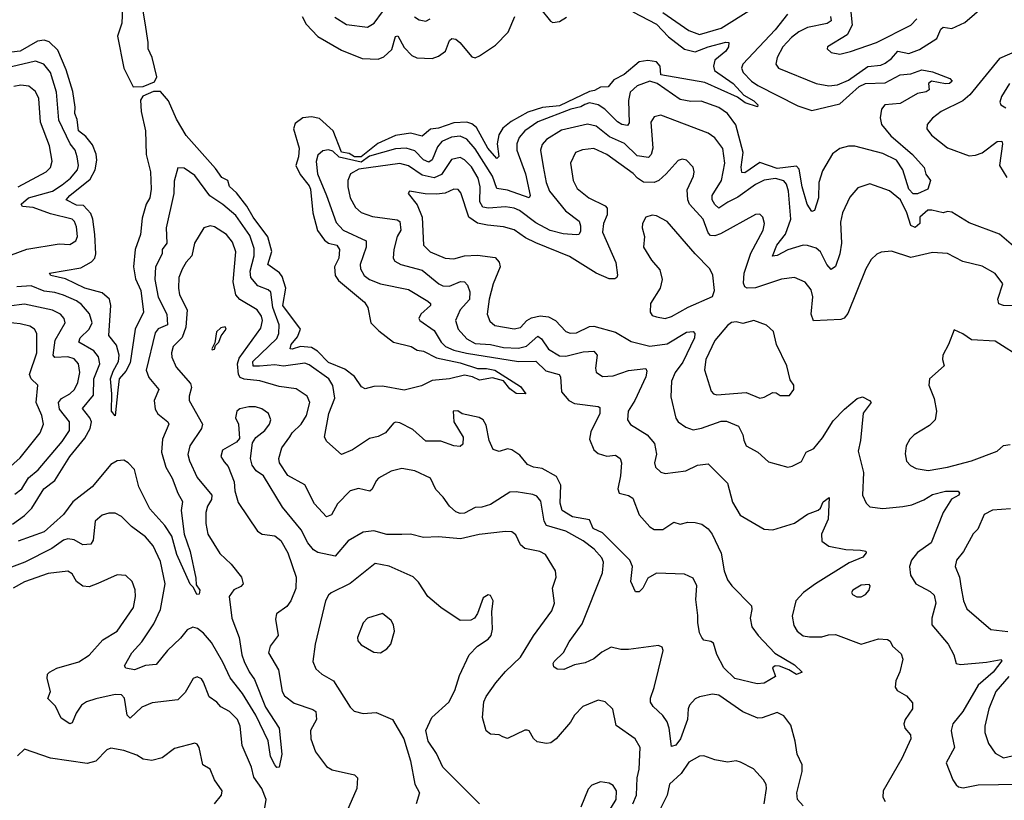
# Model space of a CAD drawing. Extents: x 1954683 to 2060285, y 904798 to 1016299.
# Tile 230 of 256: x 1979022 to 1983588, y 984271 to 987891. Entities that reach past the tile are written whole.
import ezdxf

# ---------------------------------------------------------------- set-up
doc = ezdxf.new("R2010")
doc.units = 0

msp = doc.modelspace()

# ---------------------------------------------------------------- linework, layer by layer
at = {"layer": '0CON10XD'}
for points in [[(1979499.2, 987945), (1979495.4, 987875), (1979475.5, 987814.5), (1979504.7, 987665), (1979548.9, 987578.9), (1979595, 987580), (1979647.3, 987602.7), (1979658.4, 987625), (1979635.8, 987715.8), (1979618, 987755), (1979618.6, 987785), (1979603.4, 987876.6), (1979584.7, 987995)], [(1982782.6, 987905), (1982785.3, 987885), (1982766.9, 987873.1), (1982675, 987854.2), (1982635, 987834.7), (1982602, 987808), (1982561.3, 987765), (1982534.6, 987715), (1982528.5, 987685), (1982541.4, 987665), (1982715, 987593.9), (1982775, 987583.9), (1982815, 987588.2), (1982865, 987610.5), (1982955, 987673.6), (1983015, 987679.7), (1983035, 987689.4), (1983065, 987710.3), (1983095, 987744.3), (1983145, 987733.1), (1983195, 987752.5), (1983275, 987803.3), (1983293.1, 987846.9), (1983305, 987855.5), (1983345, 987849.2), (1983405, 987878), (1983495, 987954.1)], [(1981866.2, 987926.2), (1981975, 987870), (1982031.5, 987811.5), (1982105, 987753.1), (1982155, 987741.1), (1982215, 987764), (1982296.8, 987786.8), (1982310, 987785), (1982308.5, 987765), (1982297.1, 987745), (1982246.4, 987703.6), (1982239.3, 987675), (1982243.5, 987655), (1982330.8, 987595), (1982380.3, 987540.3), (1982426.7, 987515), (1982445.6, 987495), (1982443.3, 987486.7), (1982386.7, 987505), (1982350.8, 987530.8), (1982198.8, 987598.8), (1981995, 987634.6), (1981991.5, 987675), (1981975.2, 987695.2), (1981935, 987701.4), (1981895, 987695.2), (1981825, 987635.7), (1981778, 987612), (1981750.6, 987579.4), (1981715, 987577), (1981688.3, 987561.7), (1981665, 987558.2), (1981525, 987490.3), (1981446.6, 987483.4), (1981379, 987461), (1981301.4, 987418.6), (1981262.3, 987387.7), (1981243.8, 987356.2), (1981235.7, 987315), (1981243.6, 987256.4), (1981235, 987246.9), (1981192.4, 987295), (1981140.2, 987390.2), (1981118.2, 987408.2), (1981095, 987415.6), (1981035, 987413), (1980965, 987387.4), (1980927.6, 987382.4), (1980889.2, 987350.8), (1980835, 987364), (1980765, 987353.8), (1980683.1, 987316.9), (1980605, 987254), (1980575, 987254.4), (1980549.4, 987269.4), (1980515, 987275.6), (1980475.5, 987375.5), (1980412.4, 987432.4), (1980375, 987440), (1980335.1, 987434.9), (1980300.1, 987409.9), (1980292.6, 987385), (1980318.2, 987295), (1980315.6, 987255), (1980302.9, 987215), (1980322.6, 987172.6), (1980365, 987120.7), (1980371.2, 987105), (1980381.5, 986995), (1980402.9, 986912.9), (1980435, 986867.8), (1980455, 986854.7), (1980493.3, 986845), (1980505.6, 986825), (1980502.6, 986785), (1980482.5, 986745), (1980484.5, 986704.5), (1980500.8, 986680.8), (1980621.1, 986581.1), (1980636.1, 986556.1), (1980650.7, 986485), (1980688.1, 986448.1), (1980755.6, 986395.6), (1980837.5, 986375), (1980865, 986358.5), (1980895, 986354.1), (1980955, 986323.2), (1981065, 986299.3), (1981145, 986272.5), (1981186.8, 986273.2), (1981225.8, 986265), (1981345, 986190), (1981370, 986155), (1981325, 986157.5), (1981295, 986178), (1981265.9, 986215.9), (1981215, 986230), (1981155, 986218.8), (1981122.5, 986235), (1981085, 986241.9), (1981015.6, 986225.6), (1980935, 986217.5), (1980885, 986191.9), (1980805, 986172.5), (1980705, 986190.4), (1980665, 986189.3), (1980625, 986178.5), (1980607.7, 986187.7), (1980575, 986236.2), (1980529.3, 986269.3), (1980455, 986300.7), (1980403, 986353), (1980375, 986369.8), (1980325, 986374.8), (1980285, 986362.4), (1980276, 986365), (1980281.4, 986385), (1980310.1, 986419.9), (1980324.7, 986455), (1980242.3, 986565), (1980256.5, 986645), (1980239, 986699), (1980226.6, 986716.6), (1980173.4, 986755), (1980191.1, 986815), (1980173, 986883), (1980105, 986974.7), (1980075.2, 987025.2), (1980027.2, 987087.2), (1979995, 987116.5), (1979986.7, 987145), (1979959.1, 987159.1), (1979930.9, 987200.9), (1979794, 987354), (1979749.9, 987429.9), (1979711.7, 987515), (1979675, 987558.3), (1979642, 987558), (1979593.6, 987536.4), (1979582.1, 987517.9), (1979585.5, 987465.5), (1979606, 987375), (1979609.5, 987265), (1979629.3, 987185), (1979631.4, 987105), (1979625.2, 987065), (1979609, 987035), (1979589.5, 986970.5), (1979582.3, 986895), (1979557.6, 986825), (1979549.8, 986745), (1979559.6, 986689.6), (1979584, 986635), (1979596.9, 986535), (1979558.1, 986455), (1979535, 986299.2), (1979515, 986260), (1979483.3, 986225), (1979477.8, 986172.2), (1979465, 986053.3)], [(1982583.3, 987916.7), (1982526.2, 987843.8), (1982375.4, 987685), (1982369.3, 987665), (1982377.2, 987645), (1982415, 987605.3), (1982445.2, 987585.2), (1982631, 987491), (1982695, 987468.7), (1982825, 987499.8), (1982915, 987580), (1982944.5, 987595), (1983035, 987597.7), (1983105, 987635.3), (1983155, 987639.3), (1983205, 987657.3), (1983255, 987649.5), (1983335, 987618.5), (1983346.2, 987605), (1983334.6, 987595.4), (1983315, 987593.3), (1983250, 987605), (1983236.7, 987595), (1983240, 987565), (1983225, 987556), (1983185, 987548.9), (1983105, 987502.1), (1983033.6, 987495), (1983019.3, 987475), (1983011.9, 987435), (1983018.2, 987405), (1983061.4, 987351.4), (1983162.9, 987265), (1983215.8, 987205), (1983224, 987174), (1983246, 987145), (1983233.8, 987105), (1983185, 987083.1), (1983165, 987082.3), (1983145.3, 987105), (1983117.7, 987195), (1983088.7, 987238.7), (1983025, 987270.7), (1982895, 987304.1), (1982865, 987304.6), (1982825, 987293.1), (1982791, 987269), (1982745, 987190), (1982728.2, 987135), (1982726.1, 987063.9), (1982708, 987005), (1982695, 987001.2), (1982673.3, 987035), (1982651.3, 987115), (1982637.5, 987197.5), (1982625, 987211.7), (1982535, 987200.9), (1982455, 987228.4), (1982385, 987180.9), (1982371.4, 987181.4), (1982367.4, 987207.4), (1982376.4, 987275), (1982343.6, 987403.6), (1982304.7, 987455), (1982265, 987483.5), (1982182.6, 987512.6), (1982135, 987511.8), (1982085, 987519.7), (1981978.5, 987595), (1981945, 987604.7), (1981885, 987583.3), (1981853.1, 987555), (1981844.8, 987515.2), (1981848.2, 987411.8), (1981840, 987400), (1981815, 987403.8), (1981795, 987416.3), (1981735.1, 987475.1), (1981705, 987495.2), (1981665, 987505.7), (1981642.6, 987497.4), (1981623.8, 987486.2), (1981578.2, 987475), (1981425, 987417.5), (1981364.9, 987375.1), (1981338.7, 987345), (1981327.5, 987315), (1981327.7, 987285), (1981368.3, 987175), (1981389.1, 987075), (1981385, 987064.6), (1981285, 987099.8), (1981235, 987107.9), (1981215.2, 987165), (1981135, 987292.4), (1981095, 987335.8), (1981065, 987350.4), (1981025, 987346.5), (1980980, 987325), (1980959.6, 987300.4), (1980935, 987241.1), (1980919.5, 987230.5), (1980895, 987240.5), (1980855, 987282.6), (1980815, 987294.8), (1980765, 987291.9), (1980645, 987256.9), (1980605, 987230), (1980503.3, 987253.3), (1980475, 987281.1), (1980455, 987287.5), (1980427.9, 987282.1), (1980405, 987262), (1980397.3, 987232.7), (1980402.5, 987175), (1980445.7, 987075), (1980489.4, 986949.4), (1980522.1, 986915), (1980628.2, 986865), (1980629.6, 986835), (1980601.1, 986755), (1980602.9, 986735), (1980620, 986705), (1980645, 986686.5), (1980695, 986665.9), (1980825, 986639.3), (1980914.4, 986585), (1980927.5, 986575), (1980927.5, 986565), (1980882.9, 986525), (1980873.8, 986505), (1980878, 986495), (1980945, 986450), (1980977.2, 986395), (1980996.6, 986375), (1981035, 986358), (1981094.4, 986344.4), (1981335, 986305.1), (1981415, 986306.4), (1981462.3, 986262.3), (1981524.4, 986245), (1981529.6, 986235), (1981534.3, 986165), (1981568.2, 986125), (1981595, 986110.8), (1981705, 986097.5), (1981712.2, 986092.2), (1981712.1, 986065), (1981670.1, 985979.9), (1981664.7, 985945), (1981685, 985895.7), (1981705, 985879.2), (1981745, 985866.9), (1981785, 985870.9), (1981807.1, 985855), (1981812.3, 985835), (1981808.6, 985775), (1981796, 985715), (1981801.8, 985695), (1981845, 985683.5), (1981865, 985671.1), (1981894.2, 985595), (1981945, 985538.8), (1981965, 985526.1), (1982005, 985526.9), (1982055, 985560), (1982085, 985550.9), (1982119.9, 985560.1), (1982155, 985559.4), (1982185, 985550.9), (1982215, 985530), (1982233.4, 985505), (1982275, 985416), (1982289.2, 985335), (1982305, 985292.5), (1982324.3, 985265), (1982415, 985172.5), (1982418, 985155), (1982410, 985115), (1982418, 985075), (1982447.3, 985035), (1982523.4, 984953.4), (1982615, 984899.3), (1982650.8, 984865), (1982624.4, 984854.4), (1982588.8, 984875), (1982545, 984892.5), (1982526.2, 984893.8), (1982513.3, 984885), (1982527.5, 984845), (1982475, 984814.6), (1982441.5, 984811.5), (1982339.2, 984835), (1982288, 984885), (1982255, 984946.7), (1982238.8, 984998.8), (1982227.3, 985007.3), (1982195, 985014), (1982185, 985026.2), (1982175, 985047.5), (1982166.2, 985095), (1982167.1, 985127.1), (1982157.7, 985202.3), (1982162.5, 985265), (1982145, 985301.2), (1982105, 985320), (1981975, 985323.8), (1981935, 985300), (1981911.1, 985255), (1981895, 985237.3), (1981877.3, 985237.3), (1981856.5, 985285), (1981863.2, 985355), (1981851.4, 985385), (1981725, 985511.5), (1981681, 985531), (1981665, 985570.7), (1981585, 985584.8), (1981537.8, 985615), (1981529, 985649), (1981532, 985732), (1981512, 985772), (1981445, 985808.6), (1981405, 985815.4), (1981377.8, 985827.8), (1981341.7, 985871.7), (1981305, 985896.5), (1981285, 985900.5), (1981245, 985888.6), (1981217.3, 985897.3), (1981199.6, 985939.6), (1981185, 986010.8), (1981171.1, 986035), (1981153.6, 986046.4), (1981073.5, 986063.5), (1981053.9, 986076.1), (1981032.5, 986075), (1981036, 986025), (1981079.4, 985955), (1981077.1, 985922.9), (1981065, 985911.2), (1981035, 985914.5), (1980975, 985936.8), (1980905, 985936.4), (1980845, 985990.7), (1980785, 986021.5), (1980765.6, 986024.4), (1980755, 986020), (1980718.8, 985975), (1980685, 985957.1), (1980645, 985948.2), (1980565, 985895.6), (1980515, 985874.3), (1980446, 985935), (1980435.8, 985955), (1980455.2, 986065), (1980483.4, 986135), (1980474.7, 986194.7), (1980455.4, 986225), (1980365, 986290.3), (1980345, 986298.2), (1980245, 986283.7), (1980205, 986289.8), (1980135, 986283.9), (1980104.3, 986284.3), (1980103.7, 986305), (1980215, 986412.7), (1980224, 986435), (1980224.8, 986475.2), (1980196.4, 986556.4), (1980187.3, 986627.3), (1980175, 986638.2), (1980126.7, 986656.7), (1980094.8, 986694.8), (1980091.5, 986725), (1980109.4, 986795), (1980109.7, 986829.7), (1980089.5, 986889.5), (1980025, 986982.3), (1979965, 987033.7), (1979904.2, 987074.2), (1979835, 987168.5), (1979785, 987202.2), (1979755.7, 987204.3), (1979737.8, 987142.2), (1979737.6, 987085), (1979701.6, 986925), (1979703.9, 986855), (1979682.7, 986825), (1979682.3, 986805)], [(1980482.9, 987902.9), (1980538.2, 987868.2), (1980635, 987856.2), (1980666.2, 987873.8), (1980705, 987927.5)], [(1981438.7, 987938.7), (1981483.3, 987883.3), (1981495, 987878.2), (1981525, 987882.7), (1981557.5, 987902.5)], [(1982004.5, 987924.5), (1982125, 987841.1), (1982175, 987822.6), (1982275, 987851.6), (1982415, 987939.6)], [(1982875.8, 987925), (1982883.1, 987865), (1982859.5, 987820.5), (1982768.8, 987765), (1982766.7, 987755), (1982785, 987738), (1982825, 987730.9), (1982875, 987742.3), (1982995, 987785.4), (1983154.3, 987865), (1983182.7, 987895)], [(1980332.1, 987905), (1980350.3, 987870.3), (1980405, 987812.8), (1980515, 987749.5), (1980610.1, 987710.1), (1980685, 987707.3), (1980711, 987719), (1980747.2, 987752.8), (1980765, 987812), (1980775, 987815.8), (1980805, 987761.5), (1980841.4, 987725), (1980863.1, 987713.1), (1980935, 987711.2), (1980965, 987721.8), (1980997.1, 987745), (1981015, 987794.2), (1981026.2, 987803.8), (1981045, 987799.6), (1981063.8, 987785), (1981118.8, 987718.8), (1981135, 987713.6), (1981155, 987722.3), (1981227.9, 987772.1), (1981287.4, 987832.6), (1981319, 987905)], [(1980853.1, 987903.1), (1980875, 987889.4), (1980905, 987883.8), (1980925.3, 987894.7)], [(1979465, 986053.3), (1979447.5, 986075), (1979450, 986155), (1979443.5, 986225), (1979455, 986260), (1979480.9, 986305), (1979483.4, 986335), (1979471.6, 986381.6), (1979435.9, 986425.9), (1979444.7, 986565), (1979439.3, 986595), (1979405, 986624.1), (1979324.4, 986645), (1979235, 986688.2), (1979166.2, 986705), (1979161.2, 986715), (1979305, 986739.1), (1979355, 986768.2), (1979370, 986785), (1979374.7, 986805), (1979370.6, 986895), (1979362, 986965), (1979351.6, 986991.6), (1979318.8, 987028.8), (1979285, 987030.7), (1979238.5, 987055), (1979254.7, 987075), (1979349.1, 987150.9), (1979372.3, 987195), (1979379.4, 987239.4), (1979376.6, 987266.6), (1979360.5, 987310.5), (1979329.3, 987349.3), (1979294.3, 987375), (1979288, 987428), (1979278.5, 987455), (1979279.7, 987485), (1979268.1, 987558.1), (1979237.6, 987657.6), (1979198.5, 987748.5), (1979158.3, 987788.3), (1979135, 987796), (1979105, 987791.7), (1979025, 987745.2), (1978985, 987740)], [(1983705, 987770.5), (1983565, 987710.5), (1983428.4, 987541.6), (1983395.5, 987514.5), (1983295.7, 987465), (1983255, 987434.4), (1983230, 987405), (1983228.1, 987385), (1983250, 987355), (1983325, 987295.9), (1983425, 987258.6), (1983455, 987261.8), (1983485, 987273.6), (1983555, 987325.3), (1983577.3, 987327.3), (1983580.4, 987315), (1983566.2, 987215), (1983599.1, 987159.1)], [(1978985, 986800.5), (1979055, 986826.3), (1979205, 986850.4), (1979255, 986847.9), (1979283.3, 986865), (1979290.8, 986885), (1979285, 986930), (1979276.7, 986955), (1979266, 986966), (1979165, 986990.2), (1979085, 987020.2), (1979034.7, 987024.7), (1979028.9, 987035), (1979063.2, 987065), (1979175, 987095.6), (1979219.1, 987125), (1979258.1, 987155), (1979290, 987195), (1979294.3, 987215), (1979289.5, 987255), (1979279.8, 987285), (1979256.9, 987315), (1979203.5, 987425), (1979193.7, 987555), (1979165, 987645.5), (1979134.4, 987684.4), (1979095, 987698.2), (1978985, 987671.3)], [(1979015, 987115.7), (1979145.6, 987185), (1979165, 987205.8), (1979172.3, 987235), (1979160, 987305), (1979119.3, 987415), (1979111.6, 987525), (1979095, 987558.1), (1979065, 987582.7), (1979027.2, 987587.2), (1978995, 987581.2)], [(1983612.5, 987595), (1983574.4, 987535), (1983568, 987508), (1983571.2, 987495), (1983595, 987481.9)], [(1983630.4, 986840.4), (1983565, 986896.1), (1983425, 986947.9), (1983345, 986998.2), (1983325, 987001.2), (1983305, 986994.5), (1983252, 987008), (1983232.7, 987007.3), (1983197.1, 986975), (1983196.5, 986945), (1983175, 986926.4), (1983155, 986935.8), (1983135.3, 986995.3), (1983106.5, 987055), (1983055, 987096.9), (1982965, 987128.6), (1982908.7, 987111.3), (1982872.2, 987067.8), (1982837.3, 986995), (1982828.5, 986951.5), (1982833, 986855), (1982824.8, 986805.2), (1982805, 986746), (1982785, 986731.9), (1982765, 986755.6), (1982735, 986813.8), (1982715, 986830.4), (1982675, 986843.4), (1982655, 986844.2), (1982585, 986824), (1982535, 986797.3), (1982513.6, 986793.6), (1982533.5, 986845), (1982573.5, 986896.5), (1982598.8, 986965), (1982586.8, 987095), (1982577.8, 987127.8), (1982565, 987143.1), (1982526.4, 987153.6), (1982475, 987147.1), (1982435, 987125.8), (1982352.9, 987067.1), (1982305.5, 987045), (1982265, 987017.1), (1982245, 987033.1), (1982232.6, 987055), (1982233.2, 987075), (1982277.4, 987145), (1982291.4, 987225), (1982282.6, 987292.6), (1982245, 987342.9), (1982215, 987364.6), (1981995, 987447.5), (1981965, 987439.4), (1981949.1, 987415), (1981957.6, 987295), (1981950.3, 987265), (1981938.8, 987251.2), (1981885, 987258.9), (1981827, 987317), (1981756.8, 987346.8), (1981695, 987397.1), (1981655.7, 987405.7), (1981535, 987377.6), (1981464.6, 987335), (1981445, 987311.4), (1981437.8, 987285), (1981449.8, 987210.2), (1981464.2, 987135), (1981479.3, 987095), (1981553.9, 987003.9), (1981617, 986957), (1981623.5, 986935), (1981622.3, 986907.7), (1981615.6, 986895), (1981605, 986892.9), (1981542, 986898), (1981482.6, 986912.6), (1981415, 986949.2), (1981339.3, 987005), (1981315, 987016.5), (1981275, 987022.9), (1981196, 987016), (1981170.6, 987020.6), (1981155.9, 987045.9), (1981158.1, 987115), (1981149, 987155), (1981117.9, 987207.9), (1981085, 987240.7), (1981065, 987251.2), (1981025, 987242.7), (1980978, 987172), (1980945, 987157.1), (1980889.3, 987169.3), (1980825, 987212.3), (1980785, 987224.4), (1980595, 987197.9), (1980555.5, 987175), (1980544.6, 987145), (1980543.2, 987115), (1980554.7, 987065), (1980579.4, 987019.4), (1980605, 986996), (1980658.4, 986978.4), (1980772.8, 986962.8), (1980785, 986954.4), (1980790, 986915), (1980772.9, 986885), (1980757.5, 986825), (1980754.6, 986785), (1980761.1, 986771.1), (1980789.2, 986755), (1980888.3, 986728.3), (1980965.6, 986665.6), (1980985, 986656.3), (1981015, 986655.3), (1981066.9, 986676.9), (1981085, 986674.4), (1981099.3, 986659.3), (1981108.9, 986628.9), (1981107.6, 986592.4), (1981065, 986545.5), (1981043.4, 986495), (1981055.3, 986455), (1981095, 986410), (1981135, 986388.9), (1981205, 986384.1), (1981265, 986369.7), (1981335, 986367.8), (1981373, 986377), (1981425, 986422.8), (1981441.3, 986411.3), (1981475, 986362), (1981525, 986331.8), (1981555, 986330), (1981635, 986350.2), (1981685, 986352.9), (1981700, 986335), (1981692.3, 986275), (1981695.6, 986255.6), (1981725, 986235.6), (1981775, 986239.2), (1981845, 986263.9), (1981925, 986272.9), (1981930.7, 986260.7), (1981926.2, 986233.8), (1981875.2, 986124.8), (1981844, 986075), (1981840.9, 986035), (1981854, 986014), (1981932.2, 985965), (1981965.6, 985925.6), (1981975.3, 985875.3), (1981965.5, 985835), (1981970.8, 985815), (1981995, 985792), (1982015, 985786.9), (1982110.9, 985799.1), (1982165, 985825.4), (1982215, 985830.6), (1982305, 985741.2), (1982327.5, 985652.5)], [(1983662.7, 986562.7), (1983585, 986565.4), (1983562.2, 986572.2), (1983558.5, 986595), (1983580.6, 986665), (1983545, 986714.3), (1983485, 986747.1), (1983395, 986768.5), (1983325, 986805.6), (1983255, 986810.9), (1983155, 986787.1), (1983065, 986816.7), (1983017.5, 986812.5), (1982996.8, 986803.2), (1982971.1, 986778.9), (1982945.6, 986735), (1982861.9, 986528.1), (1982845, 986506.7), (1982829.4, 986500.6), (1982703.9, 986493.9), (1982692.8, 986525), (1982700, 986605), (1982691.7, 986638.3), (1982665, 986673.3), (1982614.5, 986694.5), (1982555, 986686.8), (1982435, 986647.5), (1982395.9, 986645.9), (1982385, 986651.1), (1982378.4, 986668.4), (1982382.2, 986715), (1982412.2, 986807.8), (1982470.4, 986915), (1982475.5, 986945), (1982468.6, 986975), (1982455, 986988.1), (1982435, 986987.3), (1982272.5, 986897.5), (1982245, 986887.6), (1982225, 986889.4), (1982215, 986901.5), (1982191.2, 986965), (1982128.4, 987035), (1982120.2, 987055), (1982117.7, 987102.3), (1982146.5, 987165), (1982149.5, 987185), (1982145, 987206), (1982115, 987239.2), (1982095, 987244.3), (1982075, 987237.5), (1982020.5, 987175), (1981985.5, 987144.5), (1981965, 987134.8), (1981915, 987136.4), (1981887.1, 987155), (1981867.3, 987177.3), (1981744.5, 987265), (1981685, 987293.2), (1981632.4, 987287.6), (1981600, 987275), (1981576.5, 987225), (1981589.1, 987145), (1981608, 987108), (1981662.2, 987065), (1981737.9, 987027.9), (1981747.2, 987017.2), (1981746.7, 986985), (1981728.7, 986945), (1981724.8, 986905), (1981785.9, 986765), (1981794.3, 986705.7), (1981791.2, 986695), (1981781.4, 986688.6), (1981755, 986688.2), (1981695, 986714.8), (1981572.5, 986792.5), (1981415, 986855.8), (1981368.5, 986878.5), (1981315, 986915.3), (1981265, 986929.2), (1981192.3, 986937.7), (1981145, 986946.4), (1981104.9, 986974.9), (1981068.2, 987088.2), (1981055, 987103.1), (1981035, 987104.6), (1980995, 987085.7), (1980955, 987081.6), (1980902.9, 987082.9), (1980830, 987095), (1980823.3, 987085), (1980865, 987031.9), (1980889.1, 986975), (1980895.3, 986845.3), (1980925, 986814.7), (1980995, 986784.7), (1981035, 986781.6), (1981085, 986795.3), (1981145, 986798.4), (1981227.2, 986787.2), (1981245, 986765.8), (1981249.6, 986745), (1981218.2, 986665), (1981200, 986595), (1981190.4, 986525), (1981202.1, 986492.1), (1981225, 986472.9), (1981315, 986457.1), (1981345, 986463.5), (1981373.6, 986495), (1981395, 986508), (1981435, 986517.6), (1981475, 986512.4), (1981506.2, 986495), (1981554.7, 986444.7), (1981575, 986436.7), (1981605, 986439.2), (1981665, 986467.1), (1981685, 986469.3), (1981785, 986441.4), (1981858.2, 986398.2), (1981944.1, 986375.9), (1982025, 986386.9), (1982115, 986441.8), (1982145, 986444), (1982152.5, 986435), (1982151.2, 986415), (1982097.7, 986302.3), (1982061.8, 986255), (1982045.3, 986215), (1982041.5, 986141.5), (1982065, 986042), (1982076.1, 986026.1), (1982111.2, 986001.2), (1982145, 985989.1), (1982183.6, 985996.4), (1982275, 986029.2), (1982299.4, 986029.4), (1982355, 986005.6), (1982376.2, 985965), (1982380.9, 985940.9)], [(1982015, 986505.5), (1982045, 986514.7), (1982121.8, 986558.2), (1982235, 986606.2), (1982244.4, 986635), (1982236.6, 986706.6), (1982222.9, 986735), (1982154.1, 986804.1), (1982025, 986954.3), (1981975, 986981.4), (1981955, 986984.4), (1981926.2, 986975), (1981910, 986945), (1981908.6, 986925), (1981918.9, 986885), (1981914.5, 986835), (1981951.4, 986775), (1981990.5, 986730.5), (1982002.1, 986685), (1981991.8, 986645), (1981948, 986575), (1981945.8, 986535), (1981955, 986519.2), (1981975, 986512.2), (1982015, 986505.5)], [(1982655.4, 984245.4), (1982629.7, 984275), (1982626.5, 984305), (1982650, 984405), (1982650, 984435), (1982626.9, 984485), (1982618.5, 984545), (1982598.7, 984618.7), (1982565, 984662), (1982535, 984678.6), (1982465, 984653.3), (1982445, 984652.2), (1982375, 984680.9), (1982265, 984758.5), (1982235, 984762.5), (1982175, 984750.7), (1982155, 984740.9), (1982128, 984712), (1982121.5, 984695), (1982118.8, 984645), (1982087.1, 984555), (1982065, 984525.8), (1982045, 984520), (1982034.2, 984605), (1982024.3, 984634.3), (1982005, 984663.5), (1981960, 984705), (1981946.7, 984725), (1981946.7, 984745), (1981965, 984793.3), (1981984.4, 984875), (1982006, 984965), (1982001.2, 984981.2), (1981985, 984988.8), (1981845, 984970), (1981810.6, 984970.6), (1981765, 984981.1), (1981721.7, 984958.3), (1981685, 984926.9), (1981645, 984907.8), (1981595, 984898.9), (1981545, 984876.5), (1981515, 984879.1), (1981499.2, 984889.2), (1981495.6, 984905), (1981500.5, 984915), (1981543.2, 984956.8), (1981570, 985005), (1981631.3, 985088.7), (1981724.6, 985325), (1981730, 985375), (1981722.5, 985395), (1981686.9, 985435), (1981635, 985474.6), (1981555, 985519.3), (1981464.8, 985544.8), (1981454.3, 985565), (1981438.1, 985658.1), (1981420.5, 985680.5), (1981401.1, 985688.9), (1981325, 985701.1), (1981295, 985699.2), (1981205, 985642.6), (1981165, 985629.7), (1981135, 985628.4), (1981085, 985601.5), (1981065, 985600), (1981045, 985608.6), (1981015, 985634.4), (1980986.3, 985676.3), (1980951.9, 985711.9), (1980928, 985765), (1980855, 985798.1), (1980795, 985810), (1980745, 985797.1), (1980686.2, 985763.8), (1980675, 985752.5), (1980656.7, 985713.3), (1980645.3, 985704.7), (1980593.1, 985716.9), (1980555, 985705.6), (1980496.4, 985645), (1980467.5, 985595), (1980445, 985584.5), (1980389.6, 985645), (1980345, 985732.9), (1980265, 985776.8), (1980227.6, 985835), (1980223.3, 985855), (1980237.4, 985905), (1980274.5, 985955.5), (1980286, 985975), (1980328, 986015), (1980352.7, 986055), (1980367.3, 986115), (1980355, 986144.4), (1980305, 986178.5), (1980225, 986189.7), (1980135.2, 986215.2), (1980063.7, 986223.7), (1980045, 986231.7), (1980037, 986245), (1980033, 986295), (1980039.7, 986320.3), (1980140.4, 986459.6), (1980147.8, 986495), (1980144.2, 986515), (1980123.9, 986545), (1980043.4, 986593.4), (1980024.1, 986615), (1980012, 986675), (1980024.2, 986814.2), (1980008.5, 986858.5), (1979981.1, 986895), (1979925, 986930.4), (1979905, 986934.4), (1979876.2, 986925), (1979832.2, 986855), (1979820.9, 986795), (1979793.8, 986766.2), (1979776.1, 986733.9), (1979759.7, 986695), (1979758.6, 986645), (1979763.7, 986615), (1979799.4, 986545), (1979793.3, 986465), (1979775, 986416.1), (1979734.6, 986375), (1979726.6, 986345), (1979728.1, 986325), (1979748.5, 986278.5), (1979815, 986204.2), (1979818.9, 986185), (1979808, 986145), (1979808.7, 986125), (1979869.3, 986015), (1979864.6, 985995), (1979811.1, 985915), (1979802.5, 985875), (1979809.7, 985845), (1979845, 985767.8), (1979913.2, 985685), (1979912.4, 985665), (1979892.7, 985635), (1979886.1, 985605), (1979885.4, 985555), (1979894.6, 985505), (1979950, 985415), (1980003.5, 985365), (1980051.2, 985305), (1980058.8, 985275), (1980047.3, 985262.7), (1980015, 985246.9), (1979993.9, 985216.1), (1980006.3, 985115), (1980039.4, 985025), (1980052.4, 984945), (1980063.7, 984913.7), (1980085.9, 984865.9), (1980111.4, 984831.4), (1980162.6, 984702.6), (1980225.5, 984605), (1980237.8, 984485), (1980225, 984423.8), (1980215, 984423.5), (1980205, 984434.4), (1980185, 984474.2), (1980175, 984546.2), (1980118, 984665), (1980056.2, 984766.2), (1979998.8, 984838.8), (1979965, 984911.3), (1979912.1, 985002.1), (1979875, 985046.2), (1979847.1, 985067.1), (1979825, 985073.8), (1979799, 985061), (1979768.1, 985021.9), (1979707.2, 984965), (1979655, 984900), (1979605, 984895.6), (1979555, 984875.6), (1979513.9, 984883.9), (1979508.6, 984895), (1979542.3, 984955), (1979588.4, 985005), (1979645, 985088.9), (1979675.2, 985155), (1979696.2, 985275), (1979675, 985377.5), (1979640.9, 985450.9), (1979605, 985492.5), (1979540.9, 985540.9), (1979495, 985587.5), (1979465, 985602.5), (1979435, 985602.5), (1979405, 985593.1), (1979372.2, 985565), (1979362.9, 985477.1), (1979351.8, 985458.2), (1979315, 985454.7), (1979275, 985477.8), (1979245, 985483.5), (1979225, 985476.6), (1979172, 985438), (1979045.6, 985375), (1978891.9, 985318.1)], [(1979682.3, 986805), (1979651.9, 986745), (1979649.5, 986685), (1979664.2, 986604.2), (1979704.7, 986525), (1979708.1, 986475), (1979665, 986456.8), (1979651.2, 986438.8), (1979609.4, 986265), (1979620.6, 986230.6), (1979667.3, 986175), (1979646.2, 986125), (1979650.3, 986085), (1979662.9, 986062.9), (1979708.9, 986025), (1979713.5, 986015), (1979684.8, 985945), (1979679.3, 985885), (1979699.8, 985815), (1979729.2, 985765), (1979755, 985695.7), (1979776.9, 985656.9), (1979771, 985615), (1979784.8, 985505), (1979812.7, 985425), (1979839.7, 985300.3), (1979840.3, 985270.3), (1979857.7, 985245), (1979855, 985226), (1979844.3, 985225), (1979828, 985258), (1979812.2, 985272.2), (1979750.7, 985410.7), (1979727.9, 985495), (1979695, 985544.7), (1979625, 985622.5), (1979574.5, 985725), (1979554.7, 985805), (1979525, 985836.2), (1979505, 985847.3), (1979475, 985845.5), (1979445, 985827.9), (1979358, 985725), (1979268.8, 985655), (1979224.7, 985595.3), (1979136.2, 985515), (1979015, 985472.9)], [(1978988.9, 985551.1), (1979045, 985591.8), (1979078.2, 985625), (1979134.8, 985715), (1979185.9, 985754.1), (1979255.2, 985865), (1979325, 985950.4), (1979348.6, 985995), (1979354.7, 986025), (1979347.5, 986045), (1979312.8, 986087.2), (1979365, 986149.5), (1979366.6, 986225), (1979394, 986295), (1979387.2, 986327.2), (1979365.9, 986355), (1979296.8, 986395), (1979302.5, 986415), (1979345, 986455.4), (1979358.1, 986485), (1979346.7, 986526.7), (1979309.5, 986569.5), (1979286.2, 986586.2), (1979225, 986613), (1979185, 986625.5), (1979135, 986631.2), (1979075, 986656.5), (1979008.9, 986651.1)], [(1979000.3, 985689.7), (1979032, 985715), (1979063.6, 985766.4), (1979107.2, 985802.8), (1979218.9, 985935), (1979252.7, 985985), (1979253.7, 986025), (1979207.3, 986085), (1979202.4, 986115), (1979216, 986134), (1979254.8, 986155.2), (1979276.4, 986175), (1979292, 986208), (1979300.4, 986255), (1979295.3, 986295), (1979275, 986317.1), (1979245, 986327.4), (1979185, 986324.1), (1979177.2, 986335), (1979187.1, 986405), (1979233.4, 986485), (1979228.7, 986505), (1979212.1, 986525), (1979173.8, 986543.8), (1979045, 986571.6), (1978897, 986553)], [(1982455, 986136), (1982475, 986140), (1982515, 986161.2), (1982530, 986160), (1982548.3, 986148.3), (1982591.7, 986148.3), (1982612.5, 986175), (1982612.5, 986195), (1982595, 986220), (1982580, 986285), (1982532, 986385), (1982518, 986445), (1982485, 986474), (1982425.9, 986495.9), (1982375, 986481.9), (1982345, 986489.4), (1982323.5, 986486.5), (1982305, 986472.9), (1982245, 986403.5), (1982204.2, 986315), (1982197.6, 986267.6), (1982228.3, 986168.3), (1982240, 986155), (1982255, 986150.6), (1982391.2, 986161.2), (1982455, 986136)], [(1978965, 985806.4), (1979025, 985859.1), (1979117.1, 985975), (1979132.5, 986015), (1979124.7, 986055), (1979099.3, 986115), (1979105.7, 986195), (1979075.8, 986225.8), (1979067.2, 986245), (1979102.4, 986345), (1979102, 986435), (1979091.5, 986455), (1979068.6, 986468.6), (1979025, 986480), (1978965, 986485.7)], [(1979915, 986360), (1979925, 986362.5), (1979930.7, 986379.3), (1979945.8, 986395), (1979956.2, 986425), (1979980, 986455), (1979975, 986466.7), (1979955, 986461.2), (1979935, 986442.5), (1979927.5, 986392.5), (1979913.8, 986365), (1979915, 986360)], [(1983676.9, 986316.9), (1983545, 986400), (1983435.6, 986405.6), (1983395, 986434), (1983355, 986452.5), (1983330, 986385), (1983303.1, 986335), (1983301.1, 986315), (1983308.8, 986285), (1983240.8, 986225), (1983237.5, 986195), (1983263.3, 986133.3), (1983273.5, 986075), (1983267.5, 986035), (1983241.8, 986008.2), (1983170, 985965), (1983149.6, 985945), (1983132.3, 985915), (1983128, 985878), (1983135, 985843.8), (1983153.1, 985823.1), (1983179.4, 985809.4), (1983235, 985800.4), (1983325, 985815.8), (1983435.4, 985845.4), (1983555, 985890), (1983585, 985915.5), (1983615, 985920)], [(1982380.9, 985940.9), (1982391.4, 985915), (1982444.7, 985884.7), (1982495, 985840.8), (1982585, 985816.2), (1982605, 985820), (1982647.9, 985842.1), (1982669.2, 985885), (1982705, 985901.9), (1982745, 985951.8), (1982795, 986030), (1982847.5, 986085), (1982905, 986134.2), (1982931.2, 986141.2), (1982963.3, 986125), (1982971.2, 986115), (1982933.4, 986066.6), (1982921.2, 985938.8), (1982910.2, 985889.8), (1982935, 985790), (1982930.3, 985685), (1982947.9, 985647.9), (1982965, 985632), (1983025, 985623.3), (1983116.9, 985633.1), (1983158.8, 985641.2), (1983215, 985663.3), (1983255, 985689.3), (1983314.7, 985704.7), (1983374.6, 985704.6), (1983380.8, 985695), (1983377.2, 985685), (1983343.4, 985666.6), (1983304.1, 985605.9), (1983248.8, 985465), (1983185, 985419.2), (1983157.1, 985385), (1983149.1, 985355), (1983153.1, 985315), (1983177.5, 985275), (1983245, 985239.6), (1983262.7, 985222.7), (1983270, 985185), (1983251.5, 985115), (1983252.7, 985085), (1983328, 984995), (1983354.3, 984945), (1983364.5, 984904.5), (1983385, 984900.5), (1983505, 984911.2), (1983573.8, 984923.8), (1983576.7, 984916.7), (1983536.2, 984865), (1983467.5, 984805), (1983395, 984682.7), (1983348.8, 984625), (1983341.2, 984595), (1983344.7, 984574.7), (1983357.7, 984515), (1983319.2, 984445), (1983348.9, 984365), (1983365, 984342), (1983375, 984332.5), (1983397.8, 984327.8), (1983466.9, 984343.1), (1983655.5, 984345.5)], [(1981866.2, 984255), (1981882.1, 984295), (1981885.5, 984375), (1981895.6, 984415), (1981898.9, 984515), (1981875.8, 984555), (1981787.6, 984617.6), (1981773, 984693), (1981737.8, 984727.8), (1981705, 984734.4), (1981634.3, 984705), (1981595, 984665.8), (1981576.4, 984633.6), (1981510.6, 984555), (1981485, 984536.5), (1981465, 984533.5), (1981421.5, 984541.5), (1981405, 984556.7), (1981385, 984592.5), (1981376.1, 984596.1), (1981365, 984596), (1981285, 984558), (1981263.3, 984565), (1981245, 984574), (1981205, 984578), (1981185, 984593.3), (1981167.8, 984655), (1981175, 984726.7), (1981185, 984752), (1981230, 984815), (1981275, 984867.9), (1981344.7, 984935), (1981405, 985033.8), (1981490.3, 985149.7), (1981502.5, 985185), (1981493.1, 985255), (1981509.2, 985305), (1981507.5, 985335), (1981460.9, 985410.9), (1981434.5, 985424.5), (1981365, 985438.1), (1981345, 985456), (1981322.4, 985502.4), (1981305, 985515.7), (1981275, 985517.8), (1981152.6, 985502.6), (1981067.1, 985482.9), (1980965, 985493.2), (1980895, 985489.1), (1980835, 985504.4), (1980795, 985503.1), (1980725, 985502.5), (1980665, 985519.6), (1980615, 985513.6), (1980545.7, 985474.3), (1980485, 985402.5), (1980405, 985419.6), (1980385, 985432.1), (1980358.2, 985465), (1980327.9, 985525), (1980240.7, 985630.7), (1980153.5, 985775), (1980119.2, 985799.2), (1980100.8, 985825), (1980092.5, 985855), (1980101.3, 985928.7), (1980117.4, 985952.6), (1980158.9, 985985), (1980180.5, 986015), (1980186.4, 986035), (1980176.7, 986065), (1980145, 986085.4), (1980115, 986095.5), (1980085, 986095.6), (1980043.5, 986086.5), (1980028.8, 986075), (1980022.9, 986045), (1980037.5, 986015), (1980041.2, 985948.8), (1980028.3, 985931.7), (1979962.9, 985895), (1979955.6, 985865), (1979970.4, 985840.4), (1979988.5, 985818.5), (1980017.4, 985747.4), (1980020, 985705), (1980035, 985651.2), (1980125, 985519.2), (1980146.7, 985505), (1980205, 985496.4), (1980233.5, 985475), (1980265, 985418), (1980304.4, 985305), (1980303.5, 985253.5), (1980279.1, 985195), (1980260.3, 985169.7), (1980212.5, 985135), (1980208.8, 985111.2), (1980220.5, 985035), (1980184.5, 984985), (1980175.6, 984955), (1980222.3, 984875), (1980240, 984775), (1980250.4, 984755), (1980295, 984720.7), (1980381.8, 984691.8), (1980395, 984682), (1980398.8, 984645), (1980370.5, 984595), (1980371.8, 984555), (1980393.6, 984495), (1980445, 984427.1), (1980471.4, 984411.4), (1980575, 984389.4), (1980589.4, 984375), (1980586.2, 984325), (1980538.1, 984215)], [(1982327.5, 985652.5), (1982363.6, 985593.6), (1982475, 985527.5), (1982515, 985524.5), (1982615, 985556.2), (1982675, 985598.2), (1982725, 985615.6), (1982735.4, 985624.6), (1982748.5, 985655), (1982775.5, 985675.5), (1982771.8, 985575), (1982739.6, 985505), (1982742.4, 985472.4), (1982775, 985449.5), (1982853.1, 985433.1), (1982921.2, 985431.2), (1982945.7, 985425.7), (1982947.7, 985417.7), (1982932.4, 985397.6), (1982868.6, 985371.4), (1982712.7, 985275), (1982656.3, 985233.7), (1982621.1, 985195), (1982604.7, 985125), (1982611.5, 985081.5), (1982627.5, 985055), (1982655, 985033.8), (1982685, 985028.5), (1982741.2, 985028.8), (1982772.4, 985037.6), (1982805, 985039.2), (1982925, 984994.3), (1983005, 985018.8), (1983046.4, 985016.4), (1983058.8, 985008.8), (1983070, 984985), (1983109.7, 984949.7), (1983117.1, 984925), (1983103.4, 984866.6), (1983084.4, 984825), (1983081.4, 984795), (1983090.5, 984780.5), (1983135, 984755.7), (1983162.5, 984722.5), (1983162.9, 984695), (1983128.9, 984645), (1983122.7, 984625), (1983126.7, 984605), (1983152.5, 984575), (1983154.5, 984555), (1983112.5, 984465), (1983026.5, 984315), (1983025.5, 984285), (1983035.6, 984265)], [(1983617, 985623), (1983533.9, 985616.1), (1983494.7, 985595.3), (1983465, 985527.8), (1983443.3, 985506.7), (1983398.5, 985425), (1983365.7, 985385), (1983360.8, 985355), (1983380, 985305), (1983387.5, 985255), (1983398.2, 985195), (1983415, 985158.6), (1983525, 985062.5), (1983605, 985052.7)], [(1981155, 984254), (1980985, 984424.3), (1980955, 984487.5), (1980915.8, 984545), (1980905.6, 984595), (1980933.3, 984655), (1981012.9, 984725), (1981039.8, 984780.2), (1981061.2, 984848.8), (1981106.9, 984945), (1981145, 984986), (1981195, 985018), (1981207.8, 985035), (1981215.4, 985065), (1981211.1, 985145), (1981217.1, 985195), (1981205, 985220), (1981195, 985223.3), (1981171.2, 985208.8), (1981145, 985136.7), (1981131.2, 985115), (1981114.3, 985105.7), (1981065, 985104.5), (1980975, 985165.5), (1980914.5, 985215), (1980871.6, 985281.6), (1980846.5, 985306.5), (1980735.7, 985355.7), (1980671.4, 985368.6), (1980555, 985275.5), (1980467.3, 985232.7), (1980455, 985221.4), (1980440, 985195), (1980392.5, 984995), (1980381.9, 984915), (1980395, 984880), (1980423.8, 984855), (1980476.9, 984825), (1980555, 984702), (1980573.4, 984683.4), (1980615, 984672.9), (1980675, 984677.1), (1980751.1, 984645), (1980803.1, 984555), (1980834.4, 984454.4), (1980854, 984345), (1980876.7, 984305), (1980860, 984255)], [(1979637.2, 984722.8), (1979588.1, 984701.9), (1979535, 984651.5), (1979520.9, 984665), (1979507.9, 984745), (1979495, 984759.6), (1979465, 984762), (1979375, 984741.8), (1979332.3, 984727.7), (1979308.7, 984711.3), (1979284, 984675), (1979265, 984630), (1979255, 984626), (1979215, 984651.4), (1979187.6, 984707.6), (1979152.6, 984742.6), (1979165.4, 984775), (1979149.1, 984835), (1979151.9, 984855), (1979160, 984865), (1979195, 984882.9), (1979296.6, 984913.4), (1979345, 984943.9), (1979407.8, 985015), (1979475, 985055.7), (1979550, 985165), (1979560, 985215), (1979557.4, 985247.4), (1979544.4, 985285), (1979515, 985313.1), (1979475, 985316.7), (1979385, 985276.2), (1979345, 985261.1), (1979315, 985263.8), (1979286.4, 985285), (1979265, 985321.4), (1979245, 985332.7), (1979155, 985322.9), (1979045, 985284), (1978991.5, 985255)], [(1982925, 985213.5), (1982945, 985224.4), (1982962, 985245), (1982966.2, 985265), (1982961.2, 985271.2), (1982925, 985268.6), (1982886, 985245), (1982880, 985235), (1982883.8, 985225), (1982903.8, 985213.8), (1982925, 985213.5)], [(1980695, 984953.8), (1980725, 984973.8), (1980743.8, 984995), (1980760.8, 985055), (1980755.6, 985085), (1980745, 985103.8), (1980705, 985136.2), (1980635, 985116), (1980615, 985093.3), (1980588.6, 985025), (1980590.9, 985010.9), (1980605, 984992), (1980665, 984957.5), (1980695, 984953.8)], [(1980159.2, 984235), (1980165.3, 984275), (1980145.8, 984325), (1980108.7, 984378.7), (1980097.5, 984425), (1980053.6, 984525), (1980043.9, 984615), (1980031.8, 984645), (1979995, 984683.1), (1979955, 984704.4), (1979936.3, 984726.3), (1979900.8, 984750.8), (1979875, 984818.8), (1979865, 984833.8), (1979845, 984843.3), (1979826.7, 984835), (1979789.8, 984770.2), (1979755, 984737.1), (1979637.2, 984722.8)], [(1983609.8, 984845), (1983549.2, 984775), (1983516.7, 984695), (1983497.5, 984615), (1983497.5, 984585), (1983515, 984534.2), (1983545, 984488.6), (1983585, 984467.8), (1983625, 984476.8)], [(1979925.7, 984255), (1979958, 984295), (1979961.4, 984315), (1979925.3, 984365.3), (1979905, 984414.3), (1979871.9, 984435), (1979854.3, 984515), (1979845, 984531.2), (1979835, 984535.7), (1979739.8, 984510.2), (1979682.6, 984467.4), (1979635.4, 984454.6), (1979595, 984461.5), (1979565, 984480), (1979505, 984500.9), (1979445, 984512.9), (1979425.6, 984504.4), (1979375, 984452.9), (1979335, 984441.1), (1979165.6, 984465.6), (1979045, 984507.5), (1979012.7, 984477.3)], [(1982474.7, 984255), (1982485.6, 984325.6), (1982483.5, 984343.5), (1982471.4, 984365), (1982425, 984416.7), (1982365, 984447.1), (1982345, 984454.2), (1982305, 984447.5), (1982245, 984458.6), (1982195, 984476.9), (1982175, 984475.6), (1982125, 984447.3), (1982090, 984395), (1982035, 984345.5), (1982024.7, 984295), (1981981.8, 984208.2)], [(1981740, 984195), (1981788.2, 984275), (1981790.5, 984315), (1981775, 984338.8), (1981755, 984350), (1981715, 984356.2), (1981675, 984341.2), (1981658.3, 984321.7), (1981625, 984238.8)]]:
    msp.add_lwpolyline(points, dxfattribs=at)

doc.saveas('drawing.dxf')
